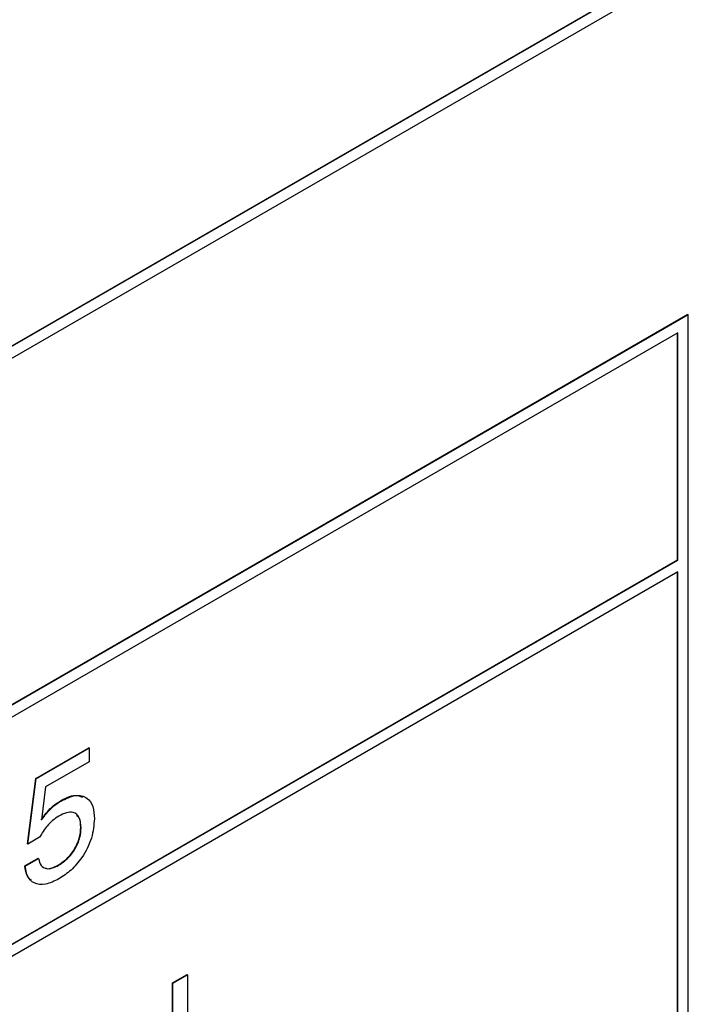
# Model space of a CAD drawing. Header units: millimetres. Extents: x 11 to 190, y 5 to 296.
# Tile 49 of 71: x 160 to 167, y 226 to 236. Entities that reach past the tile are written whole.
import ezdxf

# ---------------------------------------------------------------- set-up
doc = ezdxf.new("R2010")
doc.units = ezdxf.units.MM
doc.layers.add('標註文字', color=4, linetype='Continuous')

msp = doc.modelspace()

# ---------------------------------------------------------------- linework, layer by layer
at = {"layer": '標註文字'}
for p, q in [((152.1399, 227.8283), (167.0952, 236.4618)), ((154.3673, 229.2407), (166.9856, 236.5251)), ((154.3673, 229.2366), (166.9892, 236.523)), ((167.0917, 232.9119), (152.1364, 224.2783)), ((167.0952, 232.9098), (152.1399, 224.2763)), ((167.0952, 232.9098), (167.0917, 232.9119)), ((167.0952, 224.6219), (167.0952, 232.9098)), ((166.9892, 232.7261), (152.246, 224.2151)), ((166.9892, 230.399), (166.9892, 232.7261)), ((166.9856, 230.401), (166.9856, 232.7241)), ((152.246, 221.892), (166.9856, 230.401)), ((152.246, 221.8879), (166.9892, 230.399)), ((166.9892, 230.399), (166.9856, 230.401)), ((166.9892, 230.2765), (152.246, 221.7654)), ((166.9856, 224.6852), (166.9856, 230.2744)), ((166.9892, 224.6832), (166.9892, 230.2765)), ((160.4178, 228.1641), (160.9617, 228.4781)), ((160.4213, 228.162), (160.9653, 228.476)), ((160.9653, 228.476), (160.9617, 228.4781)), ((160.9653, 228.476), (160.9653, 228.3347)), ((160.9653, 228.3347), (160.5193, 228.0772)), ((160.3347, 227.4939), (160.4178, 228.1641)), ((160.3383, 227.4918), (160.4213, 228.162)), ((160.4213, 228.162), (160.4178, 228.1641)), ((160.5193, 228.0772), (160.4781, 227.7387)), ((160.6736, 227.9308), (160.67, 227.9328)), ((160.8822, 227.6581), (160.8787, 227.6602)), ((160.3383, 227.4918), (160.3347, 227.4939)), ((160.4585, 227.5613), (160.3383, 227.4918)), ((160.3075, 227.2672), (160.4435, 227.3457)), ((160.3111, 227.2651), (160.4471, 227.3436)), ((160.4471, 227.3436), (160.4435, 227.3457)), ((160.3111, 227.2651), (160.3075, 227.2672)), ((160.6523, 227.2747), (160.6488, 227.2767)), ((161.8169, 226.0699), (161.9665, 226.1563)), ((161.8205, 226.0679), (161.9701, 226.1542)), ((161.9701, 226.1542), (161.9665, 226.1563)), ((161.9701, 226.1542), (161.9701, 225.4047)), ((161.8169, 225.3186), (161.8169, 226.0699)), ((161.8205, 226.0679), (161.8169, 226.0699)), ((161.8205, 225.3166), (161.8205, 226.0679))]:
    msp.add_line(p, q, dxfattribs=at)
for points, knots in [([(160.67, 227.9328), (160.7217, 227.9601), (160.8063, 228.0048), (160.8706, 227.9806), (160.8955, 227.9712)], [0, 0, 0, 0, 0.6114435, 1, 1, 1, 1]), ([(160.6736, 227.9308), (160.724, 227.9553), (160.8247, 228.0042), (160.9439, 227.976), (161.0097, 227.8817), (161.0153, 227.7937), (161.0182, 227.7496)], [0, 0, 0, 0, 0.2803186, 0.5594381, 0.7794421, 1, 1, 1, 1]), ([(160.4745, 227.7407), (160.5078, 227.7859), (160.5672, 227.8668), (160.6385, 227.9126), (160.67, 227.9328)], [0, 0, 0, 0, 0.5587834, 1, 1, 1, 1]), ([(160.4781, 227.7387), (160.5113, 227.7839), (160.5707, 227.8648), (160.6421, 227.9106), (160.6736, 227.9308)], [0, 0, 0, 0, 0.5587834, 1, 1, 1, 1]), ([(160.8822, 227.6581), (160.8793, 227.6953), (160.8736, 227.7694), (160.8116, 227.8212), (160.7325, 227.8181), (160.6801, 227.7914), (160.6538, 227.778)], [0, 0, 0, 0, 0.2800812, 0.5588871, 0.7791308, 1, 1, 1, 1]), ([(160.6538, 227.778), (160.6114, 227.7481), (160.5357, 227.6945), (160.4821, 227.602), (160.4585, 227.5613)], [0, 0, 0, 0, 0.5591725, 1, 1, 1, 1]), ([(161.0182, 227.7496), (161.0131, 227.6851), (161.0029, 227.5561), (160.9045, 227.3612), (160.781, 227.2171), (160.6975, 227.1626), (160.6557, 227.1353)], [0, 0, 0, 0, 0.2798531, 0.5589856, 0.7792398, 1, 1, 1, 1]), ([(160.8787, 227.6602), (160.8778, 227.7001), (160.8767, 227.7547), (160.8459, 227.7763), (160.8376, 227.7822)], [0, 0, 0, 0, 0.7314976, 1, 1, 1, 1]), ([(160.6488, 227.2767), (160.6822, 227.299), (160.749, 227.3436), (160.8281, 227.4531), (160.8728, 227.566), (160.8767, 227.6287), (160.8787, 227.6602)], [0, 0, 0, 0, 0.2802769, 0.5595264, 0.7794715, 1, 1, 1, 1]), ([(160.6523, 227.2747), (160.6857, 227.297), (160.7525, 227.3415), (160.8316, 227.4511), (160.8763, 227.5639), (160.8802, 227.6267), (160.8822, 227.6581)], [0, 0, 0, 0, 0.2802769, 0.5595264, 0.7794715, 1, 1, 1, 1]), ([(160.4471, 227.3436), (160.4539, 227.3173), (160.4675, 227.2646), (160.5242, 227.2353), (160.5889, 227.2424), (160.6312, 227.2639), (160.6523, 227.2747)], [0, 0, 0, 0, 0.27968279, 0.55894233, 0.77927749, 1, 1, 1, 1]), ([(160.3737, 227.1213), (160.3592, 227.1331), (160.3213, 227.164), (160.3128, 227.2278), (160.3075, 227.2672)], [0, 0, 0, 0, 0.3820407, 1, 1, 1, 1]), ([(160.6557, 227.1353), (160.6093, 227.1124), (160.5166, 227.0666), (160.4031, 227.081), (160.33, 227.1512), (160.3174, 227.2272), (160.3111, 227.2651)], [0, 0, 0, 0, 0.2803152, 0.5598048, 0.779749, 1, 1, 1, 1]), ([(160.5214, 227.246), (160.5234, 227.2448), (160.5402, 227.2345), (160.5865, 227.2465), (160.628, 227.2666), (160.6488, 227.2767)], [0, 0, 0, 0, 0.06481744, 0.53199807, 1, 1, 1, 1])]:
    msp.add_open_spline(points, degree=3, knots=knots, dxfattribs=at)

doc.saveas('drawing.dxf')
